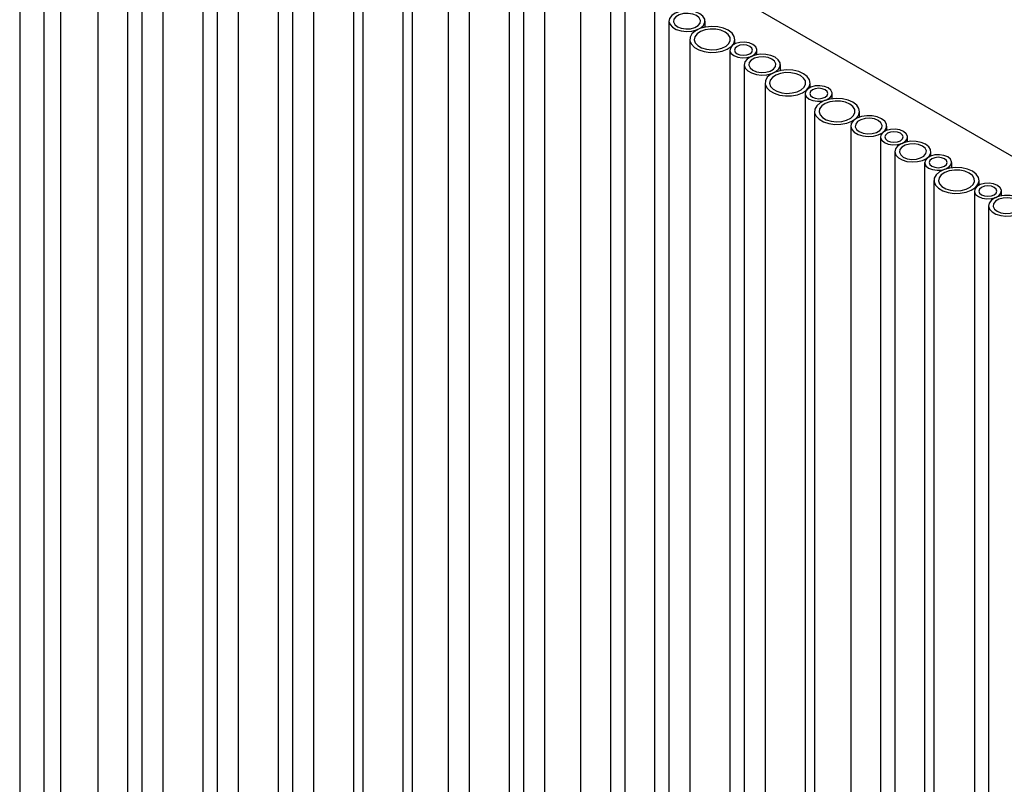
# Model space of a CAD drawing. Header units: millimetres. Extents: x -7035 to 2595, y 73 to 4643.
# Tile 27 of 36: x -2128 to -1909, y 3719 to 3888. Entities that reach past the tile are written whole.
import ezdxf

# ---------------------------------------------------------------- set-up
doc = ezdxf.new("R2010")
doc.units = ezdxf.units.MM
doc.header["$LTSCALE"] = 15

msp = doc.modelspace()

# ---------------------------------------------------------------- linework, layer by layer
for p, q in [((-2127.63, 3973.28), (-2127.63, 2772.96)), ((-2122.25, 3968.74), (-2122.25, 2768.42)), ((-1551.32, 3652.18), (-2095.79, 3966.5)), ((-2118.58, 3964.3), (-2118.58, 2763.98)), ((-2110.32, 3960.92), (-2110.32, 2760.61)), ((-2103.72, 3958.5), (-2103.72, 2758.19)), ((-2100.52, 3955.27), (-2100.52, 2754.95)), ((-2095.91, 3951.21), (-2095.91, 2750.89)), ((-2087.01, 3948.86), (-2087.01, 2748.55)), ((-2083.82, 3945.62), (-2083.82, 2745.31)), ((-2079.21, 3941.57), (-2079.21, 2741.25)), ((-2070.31, 3939.22), (-2070.31, 2738.91)), ((-2067.12, 3935.98), (-2067.12, 2735.67)), ((-2062.5, 3931.92), (-2062.5, 2731.61)), ((-2053.61, 3929.58), (-2053.61, 2729.26)), ((-2051.55, 3925.6), (-2051.55, 2725.29)), ((-2042.66, 3923.26), (-2042.66, 2722.94)), ((-2040.6, 3919.28), (-2040.6, 2718.96)), ((-2032.56, 3916.03), (-2032.56, 2715.72)), ((-2027.95, 3911.97), (-2027.95, 2711.66)), ((-2019.06, 3909.63), (-2019.06, 2709.31)), ((-2015.86, 3906.39), (-2015.86, 2706.08)), ((-2011.25, 3902.33), (-2011.25, 2702.02)), ((-2003.21, 3899.09), (-2003.21, 2698.78)), ((-1996.61, 3896.67), (-1996.61, 2696.36)), ((-1993.42, 3893.43), (-1993.42, 2693.12)), ((-1986.81, 3891.01), (-1986.81, 2690.7)), ((-1983.62, 3887.78), (-1983.62, 2687.46)), ((-1975.62, 3886.45), (-1975.62, 3887.78)), ((-1979, 3883.72), (-1979, 2683.4)), ((-1969, 3882.72), (-1969, 3883.72)), ((-1970.11, 3881.37), (-1970.11, 2681.06)), ((-1964.11, 3880.34), (-1964.11, 3881.37)), ((-1966.92, 3878.14), (-1966.92, 2677.82)), ((-1958.92, 3876.81), (-1958.92, 3878.14)), ((-1962.3, 3874.08), (-1962.3, 2673.76)), ((-1952.3, 3873.08), (-1952.3, 3874.08)), ((-1953.41, 3871.73), (-1953.41, 2671.42)), ((-1947.41, 3870.57), (-1947.41, 3871.73)), ((-1951.35, 3867.75), (-1951.35, 2667.44)), ((-1941.35, 3866.5), (-1941.35, 3867.75)), ((-1943.31, 3864.51), (-1943.31, 2664.2)), ((-1935.31, 3863.55), (-1935.31, 3864.51)), ((-1936.71, 3862.09), (-1936.71, 2661.78)), ((-1930.71, 3861.06), (-1930.71, 3862.09)), ((-1933.52, 3858.85), (-1933.52, 2658.54)), ((-1925.52, 3857.9), (-1925.52, 3858.85)), ((-1926.91, 3856.43), (-1926.91, 2656.12)), ((-1920.91, 3855.28), (-1920.91, 3856.43)), ((-1924.85, 3852.46), (-1924.85, 2652.14)), ((-1914.85, 3851.41), (-1914.85, 3852.46)), ((-1915.88, 3850.11), (-1915.88, 2649.79)), ((-1909.88, 3849.06), (-1909.88, 3850.11)), ((-1912.73, 3846.85), (-1912.73, 2646.54))]:
    msp.add_line(p, q)
at = {"flags": 128}
for points in [[(-1976.79, 3889.41), (-1977.75, 3889.82), (-1978.87, 3890.05), (-1980.07, 3890.07), (-1981.22, 3889.89), (-1982.23, 3889.53), (-1983.01, 3889.01), (-1983.48, 3888.38), (-1983.62, 3887.69), (-1983.39, 3887.02), (-1982.84, 3886.41), (-1981.99, 3885.92), (-1980.94, 3885.6), (-1979.77, 3885.47), (-1978.58, 3885.55), (-1977.49, 3885.82), (-1976.59, 3886.27), (-1975.95, 3886.85), (-1975.64, 3887.52), (-1975.69, 3888.21), (-1976.08, 3888.86), (-1976.79, 3889.41)], [(-1977.5, 3889), (-1978.35, 3889.35), (-1979.36, 3889.5), (-1980.39, 3889.45), (-1981.34, 3889.2), (-1982.08, 3888.77), (-1982.52, 3888.23), (-1982.61, 3887.63), (-1982.34, 3887.05), (-1981.74, 3886.55), (-1980.89, 3886.21), (-1979.88, 3886.05), (-1978.84, 3886.11), (-1977.9, 3886.36), (-1977.16, 3886.78), (-1976.72, 3887.33), (-1976.63, 3887.93), (-1976.9, 3888.51), (-1977.5, 3889)], [(-1970.47, 3885.76), (-1971.55, 3886.23), (-1972.82, 3886.52), (-1974.17, 3886.6), (-1975.51, 3886.47), (-1976.74, 3886.13), (-1977.77, 3885.62), (-1978.52, 3884.96), (-1978.93, 3884.21), (-1978.97, 3883.42), (-1978.65, 3882.66), (-1977.98, 3881.97), (-1977.02, 3881.42), (-1975.84, 3881.03), (-1974.51, 3880.85), (-1973.15, 3880.87), (-1971.85, 3881.11), (-1970.71, 3881.54), (-1969.82, 3882.14), (-1969.24, 3882.85), (-1969, 3883.62), (-1969.14, 3884.4), (-1969.64, 3885.13), (-1970.47, 3885.76)], [(-1971.17, 3885.35), (-1972.13, 3885.76), (-1973.26, 3885.99), (-1974.45, 3886.01), (-1975.6, 3885.84), (-1976.61, 3885.47), (-1977.39, 3884.95), (-1977.86, 3884.32), (-1978, 3883.63), (-1977.78, 3882.96), (-1977.22, 3882.35), (-1976.38, 3881.86), (-1975.32, 3881.54), (-1974.15, 3881.41), (-1972.97, 3881.49), (-1971.87, 3881.76), (-1970.97, 3882.21), (-1970.33, 3882.8), (-1970.03, 3883.46), (-1970.07, 3884.15), (-1970.46, 3884.8), (-1971.17, 3885.35)], [(-1964.99, 3882.6), (-1965.84, 3882.94), (-1966.85, 3883.1), (-1967.89, 3883.05), (-1968.83, 3882.79), (-1969.57, 3882.37), (-1970.01, 3881.82), (-1970.1, 3881.22), (-1969.83, 3880.64), (-1969.23, 3880.15), (-1968.38, 3879.8), (-1967.37, 3879.65), (-1966.33, 3879.7), (-1965.39, 3879.95), (-1964.65, 3880.38), (-1964.21, 3880.92), (-1964.12, 3881.52), (-1964.39, 3882.11), (-1964.99, 3882.6)], [(-1965.7, 3882.19), (-1966.34, 3882.44), (-1967.11, 3882.53), (-1967.87, 3882.44), (-1968.52, 3882.19), (-1968.96, 3881.82), (-1969.11, 3881.37), (-1968.96, 3880.93), (-1968.52, 3880.56), (-1967.87, 3880.31), (-1967.11, 3880.22), (-1966.34, 3880.31), (-1965.7, 3880.56), (-1965.26, 3880.93), (-1965.11, 3881.37), (-1965.26, 3881.82), (-1965.7, 3882.19)], [(-1960.09, 3879.77), (-1961.05, 3880.18), (-1962.17, 3880.41), (-1963.37, 3880.43), (-1964.52, 3880.25), (-1965.53, 3879.89), (-1966.3, 3879.37), (-1966.78, 3878.73), (-1966.91, 3878.05), (-1966.69, 3877.37), (-1966.14, 3876.77), (-1965.29, 3876.28), (-1964.24, 3875.96), (-1963.07, 3875.83), (-1961.88, 3875.91), (-1960.79, 3876.18), (-1959.89, 3876.63), (-1959.25, 3877.21), (-1958.94, 3877.88), (-1958.99, 3878.57), (-1959.38, 3879.22), (-1960.09, 3879.77)], [(-1960.8, 3879.36), (-1961.65, 3879.71), (-1962.66, 3879.86), (-1963.69, 3879.81), (-1964.64, 3879.56), (-1965.37, 3879.13), (-1965.82, 3878.59), (-1965.91, 3877.99), (-1965.64, 3877.4), (-1965.04, 3876.91), (-1964.19, 3876.57), (-1963.18, 3876.41), (-1962.14, 3876.46), (-1961.2, 3876.72), (-1960.46, 3877.14), (-1960.02, 3877.69), (-1959.93, 3878.29), (-1960.2, 3878.87), (-1960.8, 3879.36)], [(-1953.76, 3876.12), (-1954.85, 3876.59), (-1956.12, 3876.88), (-1957.47, 3876.96), (-1958.81, 3876.83), (-1960.04, 3876.49), (-1961.07, 3875.97), (-1961.82, 3875.32), (-1962.23, 3874.57), (-1962.27, 3873.78), (-1961.95, 3873.02), (-1961.28, 3872.33), (-1960.32, 3871.78), (-1959.13, 3871.39), (-1957.81, 3871.21), (-1956.45, 3871.23), (-1955.15, 3871.47), (-1954.01, 3871.9), (-1953.12, 3872.49), (-1952.53, 3873.2), (-1952.3, 3873.98), (-1952.44, 3874.76), (-1952.94, 3875.49), (-1953.76, 3876.12)], [(-1954.47, 3875.71), (-1955.43, 3876.12), (-1956.56, 3876.35), (-1957.75, 3876.37), (-1958.9, 3876.19), (-1959.91, 3875.83), (-1960.69, 3875.31), (-1961.16, 3874.68), (-1961.3, 3873.99), (-1961.08, 3873.31), (-1960.52, 3872.71), (-1959.68, 3872.22), (-1958.62, 3871.9), (-1957.45, 3871.77), (-1956.26, 3871.85), (-1955.17, 3872.12), (-1954.27, 3872.57), (-1953.63, 3873.15), (-1953.33, 3873.82), (-1953.37, 3874.51), (-1953.76, 3875.16), (-1954.47, 3875.71)], [(-1948.29, 3872.96), (-1949.14, 3873.3), (-1950.15, 3873.46), (-1951.19, 3873.4), (-1952.13, 3873.15), (-1952.87, 3872.73), (-1953.31, 3872.18), (-1953.4, 3871.58), (-1953.13, 3871), (-1952.53, 3870.51), (-1951.68, 3870.16), (-1950.67, 3870.01), (-1949.63, 3870.06), (-1948.69, 3870.31), (-1947.95, 3870.74), (-1947.51, 3871.28), (-1947.42, 3871.88), (-1947.69, 3872.46), (-1948.29, 3872.96)], [(-1948.99, 3872.55), (-1949.64, 3872.8), (-1950.41, 3872.89), (-1951.17, 3872.8), (-1951.82, 3872.55), (-1952.26, 3872.17), (-1952.41, 3871.73), (-1952.26, 3871.29), (-1951.82, 3870.92), (-1951.17, 3870.67), (-1950.41, 3870.58), (-1949.64, 3870.67), (-1948.99, 3870.92), (-1948.56, 3871.29), (-1948.41, 3871.73), (-1948.56, 3872.17), (-1948.99, 3872.55)], [(-1942.81, 3869.79), (-1943.9, 3870.27), (-1945.16, 3870.56), (-1946.52, 3870.64), (-1947.86, 3870.5), (-1949.09, 3870.17), (-1950.11, 3869.65), (-1950.86, 3868.99), (-1951.27, 3868.24), (-1951.32, 3867.46), (-1951, 3866.69), (-1950.33, 3866.01), (-1949.37, 3865.45), (-1948.18, 3865.07), (-1946.86, 3864.88), (-1945.5, 3864.91), (-1944.2, 3865.15), (-1943.06, 3865.58), (-1942.16, 3866.17), (-1941.58, 3866.88), (-1941.35, 3867.66), (-1941.49, 3868.44), (-1941.99, 3869.17), (-1942.81, 3869.79)], [(-1943.52, 3869.39), (-1944.48, 3869.8), (-1945.6, 3870.02), (-1946.79, 3870.05), (-1947.95, 3869.87), (-1948.95, 3869.5), (-1949.73, 3868.98), (-1950.21, 3868.35), (-1950.34, 3867.67), (-1950.12, 3866.99), (-1949.56, 3866.38), (-1948.72, 3865.9), (-1947.67, 3865.57), (-1946.5, 3865.45), (-1945.31, 3865.52), (-1944.22, 3865.8), (-1943.31, 3866.25), (-1942.68, 3866.83), (-1942.37, 3867.5), (-1942.42, 3868.18), (-1942.81, 3868.83), (-1943.52, 3869.39)], [(-1936.49, 3866.14), (-1937.44, 3866.55), (-1938.57, 3866.78), (-1939.76, 3866.81), (-1940.91, 3866.63), (-1941.92, 3866.26), (-1942.7, 3865.74), (-1943.18, 3865.11), (-1943.31, 3864.42), (-1943.09, 3863.75), (-1942.53, 3863.14), (-1941.69, 3862.65), (-1940.64, 3862.33), (-1939.46, 3862.2), (-1938.28, 3862.28), (-1937.19, 3862.56), (-1936.28, 3863), (-1935.65, 3863.59), (-1935.34, 3864.25), (-1935.38, 3864.94), (-1935.78, 3865.59), (-1936.49, 3866.14)], [(-1937.19, 3865.74), (-1938.05, 3866.08), (-1939.05, 3866.24), (-1940.09, 3866.18), (-1941.03, 3865.93), (-1941.77, 3865.5), (-1942.21, 3864.96), (-1942.3, 3864.36), (-1942.03, 3863.78), (-1941.44, 3863.29), (-1940.58, 3862.94), (-1939.58, 3862.79), (-1938.54, 3862.84), (-1937.59, 3863.09), (-1936.86, 3863.52), (-1936.42, 3864.06), (-1936.33, 3864.66), (-1936.6, 3865.24), (-1937.19, 3865.74)], [(-1931.59, 3863.32), (-1932.44, 3863.66), (-1933.45, 3863.82), (-1934.48, 3863.76), (-1935.43, 3863.51), (-1936.17, 3863.08), (-1936.61, 3862.54), (-1936.7, 3861.94), (-1936.43, 3861.36), (-1935.83, 3860.87), (-1934.98, 3860.52), (-1933.97, 3860.37), (-1932.93, 3860.42), (-1931.99, 3860.67), (-1931.25, 3861.1), (-1930.81, 3861.64), (-1930.72, 3862.24), (-1930.99, 3862.82), (-1931.59, 3863.32)], [(-1932.29, 3862.91), (-1932.94, 3863.16), (-1933.71, 3863.25), (-1934.47, 3863.16), (-1935.12, 3862.91), (-1935.56, 3862.53), (-1935.71, 3862.09), (-1935.56, 3861.65), (-1935.12, 3861.27), (-1934.47, 3861.02), (-1933.71, 3860.94), (-1932.94, 3861.02), (-1932.29, 3861.27), (-1931.86, 3861.65), (-1931.71, 3862.09), (-1931.86, 3862.53), (-1932.29, 3862.91)], [(-1926.69, 3860.49), (-1927.65, 3860.9), (-1928.77, 3861.12), (-1929.96, 3861.15), (-1931.12, 3860.97), (-1932.13, 3860.6), (-1932.9, 3860.08), (-1933.38, 3859.45), (-1933.51, 3858.77), (-1933.29, 3858.09), (-1932.73, 3857.48), (-1931.89, 3857), (-1930.84, 3856.68), (-1929.67, 3856.55), (-1928.48, 3856.62), (-1927.39, 3856.9), (-1926.48, 3857.35), (-1925.85, 3857.93), (-1925.54, 3858.6), (-1925.59, 3859.28), (-1925.98, 3859.93), (-1926.69, 3860.49)], [(-1927.39, 3860.08), (-1928.25, 3860.42), (-1929.25, 3860.58), (-1930.29, 3860.53), (-1931.24, 3860.27), (-1931.97, 3859.85), (-1932.41, 3859.3), (-1932.5, 3858.7), (-1932.23, 3858.12), (-1931.64, 3857.63), (-1930.78, 3857.28), (-1929.78, 3857.13), (-1928.74, 3857.18), (-1927.8, 3857.44), (-1927.06, 3857.86), (-1926.62, 3858.41), (-1926.53, 3859.01), (-1926.8, 3859.59), (-1927.39, 3860.08)], [(-1921.79, 3857.66), (-1922.64, 3858), (-1923.65, 3858.16), (-1924.69, 3858.11), (-1925.63, 3857.85), (-1926.37, 3857.43), (-1926.81, 3856.88), (-1926.9, 3856.28), (-1926.63, 3855.7), (-1926.03, 3855.21), (-1925.18, 3854.87), (-1924.17, 3854.71), (-1923.13, 3854.76), (-1922.19, 3855.02), (-1921.45, 3855.44), (-1921.01, 3855.99), (-1920.92, 3856.59), (-1921.19, 3857.17), (-1921.79, 3857.66)], [(-1922.5, 3857.25), (-1923.14, 3857.5), (-1923.91, 3857.59), (-1924.68, 3857.5), (-1925.32, 3857.25), (-1925.76, 3856.88), (-1925.91, 3856.43), (-1925.76, 3855.99), (-1925.32, 3855.62), (-1924.68, 3855.37), (-1923.91, 3855.28), (-1923.14, 3855.37), (-1922.5, 3855.62), (-1922.06, 3855.99), (-1921.91, 3856.43), (-1922.06, 3856.88), (-1922.5, 3857.25)], [(-1916.31, 3854.5), (-1917.4, 3854.97), (-1918.66, 3855.26), (-1920.02, 3855.34), (-1921.36, 3855.21), (-1922.59, 3854.87), (-1923.62, 3854.35), (-1924.36, 3853.7), (-1924.77, 3852.95), (-1924.82, 3852.16), (-1924.5, 3851.4), (-1923.83, 3850.71), (-1922.87, 3850.16), (-1921.68, 3849.77), (-1920.36, 3849.59), (-1919, 3849.61), (-1917.7, 3849.85), (-1916.56, 3850.28), (-1915.67, 3850.87), (-1915.08, 3851.58), (-1914.85, 3852.36), (-1914.99, 3853.14), (-1915.49, 3853.87), (-1916.31, 3854.5)], [(-1917.02, 3854.09), (-1917.98, 3854.5), (-1919.1, 3854.73), (-1920.29, 3854.75), (-1921.45, 3854.57), (-1922.46, 3854.21), (-1923.23, 3853.68), (-1923.71, 3853.05), (-1923.84, 3852.37), (-1923.62, 3851.69), (-1923.07, 3851.09), (-1922.22, 3850.6), (-1921.17, 3850.28), (-1920, 3850.15), (-1918.81, 3850.23), (-1917.72, 3850.5), (-1916.81, 3850.95), (-1916.18, 3851.53), (-1915.87, 3852.2), (-1915.92, 3852.89), (-1916.31, 3853.54), (-1917.02, 3854.09)], [(-1910.76, 3851.33), (-1911.61, 3851.67), (-1912.62, 3851.83), (-1913.66, 3851.78), (-1914.6, 3851.52), (-1915.34, 3851.1), (-1915.78, 3850.55), (-1915.87, 3849.95), (-1915.6, 3849.37), (-1915, 3848.88), (-1914.15, 3848.54), (-1913.14, 3848.38), (-1912.11, 3848.43), (-1911.16, 3848.69), (-1910.42, 3849.11), (-1909.98, 3849.66), (-1909.89, 3850.26), (-1910.16, 3850.84), (-1910.76, 3851.33)], [(-1911.47, 3850.92), (-1912.12, 3851.17), (-1912.88, 3851.26), (-1913.65, 3851.17), (-1914.3, 3850.92), (-1914.73, 3850.55), (-1914.88, 3850.11), (-1914.73, 3849.66), (-1914.3, 3849.29), (-1913.65, 3849.04), (-1912.88, 3848.95), (-1912.12, 3849.04), (-1911.47, 3849.29), (-1911.03, 3849.66), (-1910.88, 3850.11), (-1911.03, 3850.55), (-1911.47, 3850.92)], [(-1905.9, 3848.49), (-1906.86, 3848.89), (-1907.98, 3849.12), (-1909.17, 3849.15), (-1910.33, 3848.97), (-1911.34, 3848.6), (-1912.11, 3848.08), (-1912.59, 3847.45), (-1912.72, 3846.77), (-1912.5, 3846.09), (-1911.95, 3845.48), (-1911.1, 3845), (-1910.05, 3844.67), (-1908.88, 3844.55), (-1907.69, 3844.62), (-1906.6, 3844.9), (-1905.69, 3845.35), (-1905.06, 3845.93), (-1904.75, 3846.59), (-1904.8, 3847.28), (-1905.19, 3847.93), (-1905.9, 3848.49)], [(-1906.61, 3848.08), (-1907.46, 3848.42), (-1908.47, 3848.58), (-1909.5, 3848.53), (-1910.45, 3848.27), (-1911.18, 3847.85), (-1911.62, 3847.3), (-1911.72, 3846.7), (-1911.45, 3846.12), (-1910.85, 3845.63), (-1909.99, 3845.28), (-1908.99, 3845.13), (-1907.95, 3845.18), (-1907.01, 3845.43), (-1906.27, 3845.86), (-1905.83, 3846.4), (-1905.74, 3847), (-1906.01, 3847.59), (-1906.61, 3848.08)]]:
    msp.add_lwpolyline(points, dxfattribs=at)

doc.saveas('drawing.dxf')
